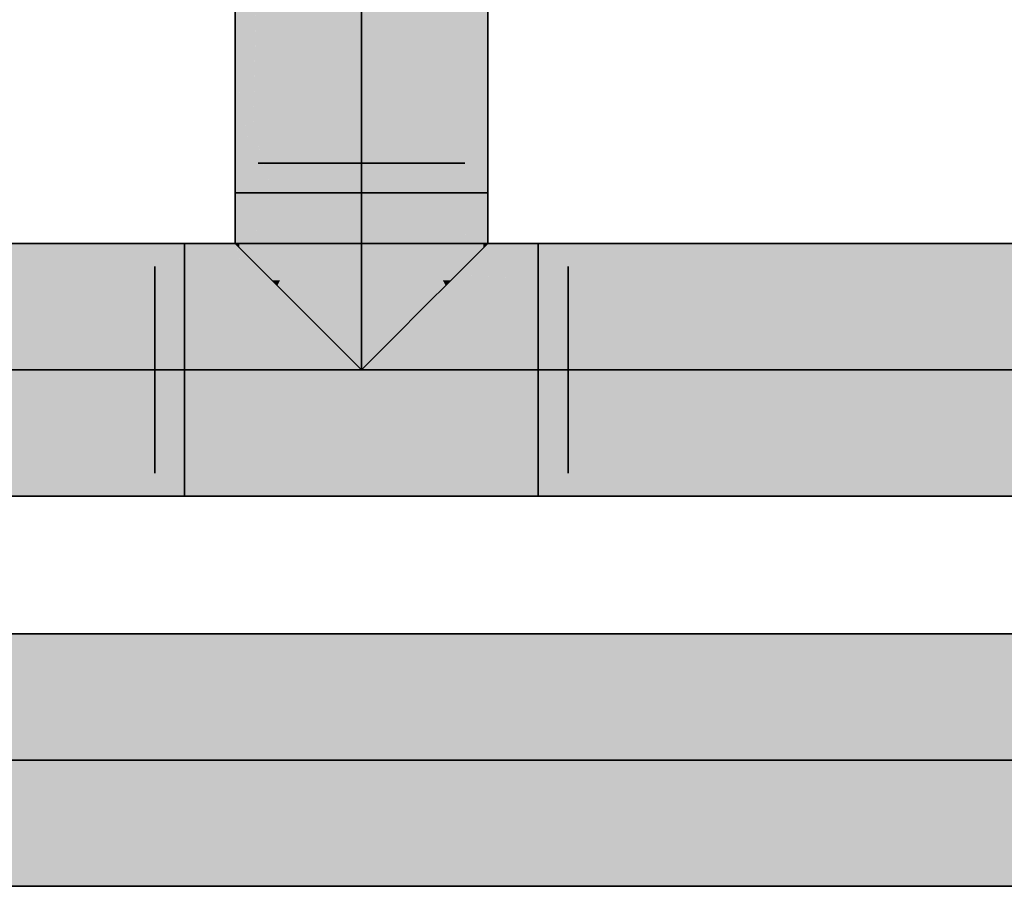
# Model space of a CAD drawing. Extents: x -133 to 627, y -127 to 467.
# Tile 233 of 256: x 308 to 312, y 364 to 368. Entities that reach past the tile are written whole.
import ezdxf

# ---------------------------------------------------------------- set-up
doc = ezdxf.new("R2010")
doc.units = 0
doc.layers.get('0').update_dxf_attribs({"lineweight": 35})
doc.layers.add('0-Shading', color=7, linetype='Continuous', lineweight=35)
doc.layers.add('H_Ruecklauf', color=5, linetype='Continuous', lineweight=35, true_color=0x0000ff)
doc.layers.add('H_Vorlauf', color=1, linetype='Continuous', lineweight=35, true_color=0xff0000)

# ---------------------------------------------------------------- blocks, each defined once
blk = doc.blocks.new('Shading-A06HSSFQNL', base_point=(330.8904, 189.2275))
at = {"layer": '0-Shading', "color": 174, "true_color": 0x0000b0}
for points in [[(294.7511, 365.1028), (330.5093, 365.1028), (294.7511, 365.2639)], [(330.5093, 365.1028), (294.7511, 365.2639), (330.5093, 365.2639)], [(294.7511, 364.1639), (330.5093, 364.1639), (294.7511, 364.325)], [(330.5093, 364.1639), (294.7511, 364.325), (330.5093, 364.325)]]:
    blk.add_solid(points, dxfattribs=at)
at = {"layer": '0-Shading', "color": 5, "true_color": 0x0000f5}
for points in [[(294.7511, 364.714), (330.5093, 364.714), (294.7511, 365.1028)], [(330.5093, 364.714), (294.7511, 365.1028), (330.5093, 365.1028)], [(294.7511, 364.325), (330.5093, 364.325), (294.7511, 364.714)], [(330.5093, 364.325), (294.7511, 364.714), (330.5093, 364.714)]]:
    blk.add_solid(points, dxfattribs=at)
blk = doc.blocks.new('Shading-A06HSSFSNL', base_point=(333.1707, 168.8303))
at = {"layer": '0-Shading', "color": 1, "true_color": 0xf50000}
for points in [[(309.3611, 367.1839), (309.5013, 367.1839), (309.75, 370.9632)], [(309.5013, 367.1839), (309.75, 367.1839), (309.75, 370.9632)], [(309.1112, 367.1839), (309.3611, 368.9966), (309.2853, 368.9966)], [(309.1112, 367.1839), (309.3611, 367.1839), (309.3611, 368.9966)], [(309.3611, 367.1839), (309.5477, 368.9966), (309.3611, 368.9966)], [(308.9722, 367.1839), (309.1112, 367.1839), (308.9722, 368.0469)], [(309.1112, 367.1839), (308.9722, 368.0469), (309.1941, 368.0469)], [(309.2188, 367.0829), (309.0861, 367.0829), (309.2188, 367.1839)], [(309.0861, 367.0829), (309.2188, 367.1839), (309.0861, 367.1839)], [(309.6361, 367.0829), (309.5034, 367.0829), (309.6361, 367.1839)], [(309.5034, 367.0829), (309.6361, 367.1839), (309.5034, 367.1839)], [(309.0861, 366.9503), (309.2188, 367.0829), (309.0861, 367.0829)], [(309.2188, 366.9503), (309.0861, 366.9503), (309.2188, 367.0829)], [(309.6361, 366.9503), (309.6361, 367.0829), (309.5034, 367.0829)], [(309.6361, 366.9503), (309.5034, 366.9503), (309.5034, 367.0829)], [(309.2188, 366.6889), (309.0861, 366.6889), (309.2188, 366.9503)], [(309.0861, 366.6889), (309.2188, 366.9503), (309.0861, 366.9503)], [(309.6361, 366.6889), (309.5034, 366.6889), (309.6361, 366.9503)], [(309.5034, 366.6889), (309.6361, 366.9503), (309.5034, 366.9503)], [(292.6531, 366.7711), (308.5911, 366.7711), (292.667, 366.8029)], [(308.5911, 366.7711), (292.667, 366.8029), (308.5911, 366.8029)], [(308.5911, 366.7711), (308.864, 366.7711), (308.5911, 366.8029)], [(308.864, 366.7711), (308.5911, 366.8029), (308.8623, 366.8029)], [(308.864, 366.7711), (308.9374, 366.7711), (308.8623, 366.8029)], [(308.9374, 366.7711), (308.8623, 366.8029), (308.932, 366.8029)], [(308.9374, 366.7711), (310.1311, 366.7711), (308.932, 366.8029)], [(310.1311, 366.7711), (308.932, 366.8029), (310.1311, 366.8029)], [(310.1311, 366.7711), (331.13, 366.7711), (310.1311, 366.8029)], [(331.13, 366.7711), (310.1311, 366.8029), (331.1265, 366.8029)], [(245.6507, 366.4139), (308.5911, 366.4139), (245.6507, 366.7711)], [(308.5911, 366.4139), (245.6507, 366.7711), (308.5911, 366.7711)], [(308.5911, 366.4139), (310.1311, 366.4139), (308.5911, 366.7711)], [(310.1311, 366.4139), (308.5911, 366.7711), (310.1311, 366.7711)], [(312.1609, 366.7366), (330.5093, 366.7711), (310.1311, 366.7711)], [(310.1311, 366.4139), (331.1696, 366.4139), (310.1311, 366.7711)], [(309.2188, 366.5563), (309.2188, 366.6889), (309.0861, 366.6889)], [(309.5034, 366.5563), (309.6361, 366.6889), (309.5034, 366.6889)], [(245.6507, 366.025), (308.5911, 366.025), (245.6507, 366.4139)], [(308.5911, 366.025), (245.6507, 366.4139), (308.5911, 366.4139)], [(308.5911, 366.025), (310.1311, 366.025), (308.5911, 366.4139)], [(310.1311, 366.025), (308.5911, 366.4139), (310.1311, 366.4139)], [(310.1311, 366.025), (331.1265, 366.025), (310.1311, 366.4139)], [(331.1265, 366.025), (310.1311, 366.4139), (331.1696, 366.4139)]]:
    blk.add_solid(points, dxfattribs=at)
at = {"layer": '0-Shading', "color": 14, "true_color": 0xb00000}
for points in [[(309.75, 367.7418), (309.9111, 367.7418), (309.75, 370.9632)], [(309.9111, 367.7418), (309.9111, 370.9632), (309.75, 370.9632)], [(308.9439, 367.8469), (308.8988, 367.8469), (308.9142, 368.5445)], [(308.8964, 367.7418), (308.8111, 367.7418), (308.9031, 368.0424)], [(308.8111, 367.7418), (308.9031, 368.0424), (308.8111, 368.0424)], [(308.9439, 367.8469), (308.9722, 368.0469), (308.9354, 368.0469)], [(308.9722, 367.8469), (308.9439, 367.8469), (308.9722, 368.0469)], [(308.8904, 367.4674), (308.9439, 367.8469), (308.8988, 367.8469)], [(308.9601, 367.4674), (308.8904, 367.4674), (308.9439, 367.8469)], [(308.9722, 367.1839), (308.9722, 367.8469), (308.9439, 367.8469)], [(308.8111, 367.1839), (308.9068, 367.1839), (308.8111, 367.7418)], [(308.8904, 367.4674), (308.8964, 367.7418), (308.8111, 367.7418)], [(308.8904, 367.4674), (308.8582, 367.4674), (308.8111, 367.7418)], [(309.75, 367.1839), (309.8154, 367.1839), (309.75, 367.7418)], [(309.8154, 367.1839), (309.75, 367.7418), (309.9111, 367.7418)], [(309.8154, 367.1839), (309.9111, 367.1839), (309.9111, 367.7418)], [(308.8758, 367.3646), (308.8904, 367.4674), (308.8582, 367.4674)], [(308.8758, 367.3646), (308.92, 367.3646), (308.8904, 367.4674)], [(308.9722, 367.1839), (308.9601, 367.4674), (308.8904, 367.4674)], [(308.9068, 367.1839), (308.9722, 367.1839), (308.8758, 367.3646)], [(308.9722, 367.1839), (308.8758, 367.3646), (308.92, 367.3646)], [(308.8848, 366.9452), (308.8299, 366.9452), (308.8848, 367.1839)], [(308.8299, 366.9452), (308.8848, 367.1839), (308.8299, 367.1839)], [(309.8924, 367.0779), (309.8374, 367.0779), (309.8924, 367.1839)], [(309.8374, 367.0779), (309.8924, 367.1839), (309.8556, 367.1839)], [(309.8374, 367.0779), (309.8556, 367.1839), (309.8374, 367.1839)], [(309.8924, 366.9452), (309.8374, 366.9452), (309.8374, 367.0779)], [(309.8924, 366.9452), (309.8924, 367.0779), (309.8374, 367.0779)], [(294.0064, 366.8029), (308.5911, 366.8029), (293.8453, 366.964)], [(308.5911, 366.8029), (293.8453, 366.964), (308.5911, 366.964)], [(308.5911, 366.8029), (308.8623, 366.8029), (308.5911, 366.964)], [(308.8623, 366.8029), (308.5911, 366.964), (308.8111, 366.964)], [(308.8299, 366.905), (310.1311, 366.964), (308.8111, 366.964)], [(310.1311, 366.905), (308.8299, 366.905), (310.1311, 366.964)], [(308.8848, 366.8903), (308.8848, 366.9452), (308.8299, 366.9452)], [(309.8374, 366.8903), (309.8924, 366.9452), (309.8374, 366.9452)], [(310.1311, 366.8029), (331.1265, 366.8029), (310.1311, 366.964)], [(331.1265, 366.8029), (310.1311, 366.964), (331.0222, 366.964)], [(308.8848, 366.85), (309.5299, 366.85), (308.8299, 366.905)], [(310.1311, 366.8029), (310.1311, 366.905), (308.8299, 366.905)], [(308.8623, 366.8029), (308.932, 366.8029), (308.8299, 366.905)], [(308.9722, 366.8029), (310.1311, 366.8029), (308.8848, 366.85)], [(310.1311, 366.8029), (308.8848, 366.85), (309.5299, 366.85)], [(308.932, 366.8029), (308.9722, 366.8029), (308.8848, 366.85)], [(245.6507, 365.8771), (308.5911, 365.8771), (245.6507, 366.025)], [(308.5911, 365.8771), (245.6507, 366.025), (308.5911, 366.025)], [(308.5911, 365.8771), (310.1311, 365.8771), (308.5911, 366.025)], [(310.1311, 365.8771), (308.5911, 366.025), (310.1311, 366.025)], [(330.8784, 365.8872), (310.1311, 365.8872), (331.1265, 366.025)], [(310.1311, 365.8872), (331.1265, 366.025), (310.1311, 366.025)], [(292.1931, 365.864), (308.5911, 365.864), (292.1931, 365.8771)], [(308.5911, 365.864), (292.1931, 365.8771), (308.5911, 365.8771)], [(308.5911, 365.864), (308.8111, 365.864), (308.5911, 365.8771)], [(308.8111, 365.864), (308.5911, 365.8771), (308.8153, 365.8771)], [(308.8111, 365.864), (310.1311, 365.864), (308.8153, 365.8771)], [(310.1311, 365.864), (308.8153, 365.8771), (310.1311, 365.8771)], [(310.1311, 365.8771), (330.8784, 365.8872), (310.1311, 365.8872)], [(310.1311, 365.8771), (330.5093, 365.8771), (330.8784, 365.8872)], [(310.1311, 365.864), (331.0222, 365.864), (310.1311, 365.8771)], [(331.0222, 365.864), (310.1311, 365.8771), (331.0308, 365.8771)]]:
    blk.add_solid(points, dxfattribs=at)
at = {"layer": '0-Shading', "color": 14, "true_color": 0x900000}
for points in [[(308.8299, 366.964), (308.8111, 366.964), (308.8299, 367.1839)], [(308.8111, 366.964), (308.8299, 367.1839), (308.8111, 367.1839)], [(309.9111, 366.964), (309.8924, 366.964), (309.9111, 367.1839)], [(309.8924, 366.964), (309.9111, 367.1839), (309.8924, 367.1839)], [(308.8299, 366.9452), (308.8299, 366.964), (308.8111, 366.964)], [(309.8924, 366.9452), (309.9111, 366.964), (309.8924, 366.964)]]:
    blk.add_solid(points, dxfattribs=at)
at = {"layer": '0-Shading', "color": 12, "true_color": 0xcd0000}
for points in [[(308.9722, 367.0779), (308.8848, 367.0779), (308.9722, 367.1839)], [(308.8848, 367.0779), (308.9722, 367.1839), (308.8848, 367.1839)], [(309.8374, 367.0779), (309.75, 367.0779), (309.8374, 367.1839)], [(309.75, 367.0779), (309.8374, 367.1839), (309.75, 367.1839)], [(308.9444, 366.8903), (308.8848, 366.8903), (308.8848, 367.0779)], [(308.9722, 366.8029), (308.9722, 367.0779), (308.8848, 367.0779)], [(309.75, 366.8029), (309.8374, 367.0779), (309.75, 367.0779)], [(309.8374, 366.8903), (309.7778, 366.8903), (309.8374, 367.0779)], [(308.9722, 366.8029), (308.9444, 366.8903), (308.8848, 366.8903)], [(309.75, 366.8029), (309.8374, 366.8903), (309.7778, 366.8903)]]:
    blk.add_solid(points, dxfattribs=at)
at = {"layer": '0-Shading', "color": 12, "true_color": 0xe40000}
for points in [[(309.0861, 366.9503), (308.9722, 366.9503), (309.0861, 367.1839)], [(308.9722, 366.9503), (309.0861, 367.1839), (308.9722, 367.1839)], [(309.75, 366.9503), (309.6361, 366.9503), (309.75, 367.1839)], [(309.6361, 366.9503), (309.75, 367.1839), (309.6361, 367.1839)], [(309.0065, 366.8029), (308.9722, 366.8029), (309.0861, 366.9503)], [(308.9722, 366.8029), (309.0861, 366.9503), (308.9722, 366.9503)], [(309.0861, 366.7805), (308.9945, 366.7805), (309.0861, 366.9503)], [(309.75, 366.8029), (309.7157, 366.8029), (309.6361, 366.9503)], [(309.75, 366.8029), (309.75, 366.9503), (309.6361, 366.9503)], [(309.7277, 366.7805), (309.6361, 366.7805), (309.6361, 366.9503)], [(308.9945, 366.7805), (309.0065, 366.8029), (308.9722, 366.8029)], [(309.7277, 366.7805), (309.75, 366.8029), (309.7157, 366.8029)], [(309.0861, 366.6889), (309.0861, 366.7805), (308.9945, 366.7805)], [(309.6361, 366.6889), (309.7277, 366.7805), (309.6361, 366.7805)]]:
    blk.add_solid(points, dxfattribs=at)
at = {"layer": '0-Shading', "color": 1, "true_color": 0xfd0000}
for points in [[(309.3611, 367.1281), (309.2188, 367.1281), (309.3611, 367.1839)], [(309.2188, 367.1281), (309.3611, 367.1839), (309.2188, 367.1839)], [(309.5034, 367.1281), (309.3611, 367.1281), (309.5034, 367.1839)], [(309.3611, 367.1281), (309.5034, 367.1839), (309.3611, 367.1839)], [(309.2188, 367.0829), (309.3611, 367.1281), (309.2188, 367.1281)], [(309.3611, 367.0829), (309.2188, 367.0829), (309.3611, 367.1281)], [(309.5034, 367.0829), (309.5034, 367.1281), (309.3611, 367.1281)], [(309.5034, 367.0829), (309.3611, 367.0829), (309.3611, 367.1281)], [(309.3611, 366.5563), (309.2188, 366.5563), (309.3611, 367.0829)], [(309.2188, 366.5563), (309.3611, 367.0829), (309.2188, 367.0829)], [(309.5034, 366.5563), (309.3611, 366.5563), (309.5034, 367.0829)], [(309.3611, 366.5563), (309.5034, 367.0829), (309.3611, 367.0829)], [(309.3611, 366.4139), (309.3611, 366.5563), (309.2188, 366.5563)], [(309.3611, 366.4139), (309.5034, 366.5563), (309.3611, 366.5563)]]:
    blk.add_solid(points, dxfattribs=at)
blk = doc.blocks.new('Rohr - 1703-A06HST7VNL', base_point=(309.3611, 366.4139))
at = {"color": 0, "linetype": 'ByBlock', "lineweight": -2, "ltscale": 0.35}
blk.add_line((309.3611, 371.7882), (309.3611, 366.4139), dxfattribs=at)
blk = doc.blocks.new('Rohr - 1703-A06HST7ZNL', base_point=(244.8807, 366.4139))
at = {"color": 0, "linetype": 'ByBlock', "lineweight": -2, "ltscale": 0.35}
blk.add_line((309.3611, 366.4139), (244.8807, 366.4139), dxfattribs=at)
blk = doc.blocks.new('T-Stück-A06HST83NL', base_point=(308.4611, 365.964))
at = {"color": 0, "lineweight": -2}
for p, q in [((309.8111, 367.3139), (308.9111, 367.3139)), ((308.4611, 366.8639), (308.4611, 365.9639)), ((310.2611, 365.9639), (310.2611, 366.8639))]:
    blk.add_line(p, q, dxfattribs=at)
blk = doc.blocks.new('Rohr - 1703-A06HST89NL', base_point=(309.3611, 326.3914))
at = {"color": 0, "linetype": 'ByBlock', "lineweight": -2, "ltscale": 0.35}
blk.add_line((333.0257, 366.4139), (309.3611, 366.4139), dxfattribs=at)
blk = doc.blocks.new('Rohr - 1703-A06HSTAJNL', base_point=(293.9811, 341.7714))
at = {"color": 0, "linetype": 'ByBlock', "lineweight": -2, "ltscale": 0.35}
blk.add_line((331.3343, 364.7139), (293.9811, 364.7139), dxfattribs=at)
blk = doc.blocks.new('Geometrie-A06HSTBXNL', base_point=(22.5479, 169.2161))
at = {"layer": 'H_Ruecklauf', "lineweight": -2}
for p, q in [((330.5093, 365.2639), (294.7511, 365.2639)), ((294.7511, 364.1639), (330.5093, 364.1639))]:
    blk.add_line(p, q, dxfattribs=at)
blk = doc.blocks.new('Geometrie-A06HSTBZNL', base_point=(7.1679, 168.6361))
at = {"layer": 'H_Vorlauf', "lineweight": -2}
for p, q in [((308.8111, 370.9632), (308.8111, 367.1839)), ((309.9111, 367.1839), (309.9111, 370.9632)), ((308.8111, 367.1839), (309.1333, 367.1839)), ((308.8111, 367.1839), (308.8299, 367.1839)), ((308.8299, 367.1839), (308.8111, 367.1839)), ((308.8111, 367.1839), (308.8111, 366.9639)), ((308.8299, 367.1839), (308.8848, 367.1839)), ((308.8848, 367.1839), (308.8299, 367.1839)), ((308.8848, 367.1839), (308.9722, 367.1839)), ((308.9722, 367.1839), (308.8848, 367.1839)), ((308.9722, 367.1839), (309.0861, 367.1839)), ((309.0861, 367.1839), (308.9722, 367.1839)), ((309.0861, 367.1839), (309.2188, 367.1839)), ((309.2188, 367.1839), (309.0861, 367.1839)), ((309.1333, 367.1839), (309.5889, 367.1839)), ((309.2188, 367.1839), (309.3611, 367.1839)), ((309.3611, 367.1839), (309.2188, 367.1839)), ((309.3611, 367.1839), (309.5035, 367.1839)), ((309.5035, 367.1839), (309.3611, 367.1839)), ((309.5035, 367.1839), (309.6361, 367.1839)), ((309.6361, 367.1839), (309.5035, 367.1839)), ((309.5889, 367.1839), (309.9111, 367.1839)), ((309.6361, 367.1839), (309.75, 367.1839)), ((309.75, 367.1839), (309.6361, 367.1839)), ((309.75, 367.1839), (309.8374, 367.1839)), ((309.8374, 367.1839), (309.75, 367.1839)), ((309.8374, 367.1839), (309.8924, 367.1839)), ((309.8924, 367.1839), (309.8374, 367.1839)), ((309.8924, 367.1839), (309.9111, 367.1839)), ((309.9111, 367.1839), (309.8924, 367.1839)), ((309.9111, 367.1839), (309.9111, 366.9639)), ((308.5911, 366.9639), (245.6507, 366.9639)), ((308.5911, 366.6418), (308.5911, 366.9639)), ((310.1311, 366.9639), (308.5911, 366.9639)), ((308.5911, 366.9639), (308.5911, 366.6418)), ((308.8111, 366.9639), (308.8299, 366.9452)), ((308.8299, 366.9452), (308.8111, 366.9639)), ((308.8299, 366.9452), (308.8848, 366.8903)), ((308.8848, 366.8903), (308.8299, 366.9452)), ((309.8374, 366.8903), (309.8924, 366.9452)), ((309.8924, 366.9452), (309.8374, 366.8903)), ((309.8924, 366.9452), (309.9111, 366.9639)), ((309.9111, 366.9639), (309.8924, 366.9452)), ((332.2007, 366.9639), (310.1311, 366.9639)), ((310.1311, 366.6418), (310.1311, 366.9639)), ((310.1311, 366.9639), (310.1311, 366.6418)), ((308.8848, 366.8903), (308.9722, 366.8029)), ((308.9722, 366.8029), (308.8848, 366.8903)), ((309.75, 366.8029), (309.8374, 366.8903)), ((309.8374, 366.8903), (309.75, 366.8029)), ((308.9722, 366.8029), (309.0861, 366.6889)), ((309.0861, 366.6889), (308.9722, 366.8029)), ((309.6361, 366.6889), (309.75, 366.8029)), ((309.75, 366.8029), (309.6361, 366.6889)), ((309.0861, 366.6889), (309.2188, 366.5563)), ((309.2188, 366.5563), (309.0861, 366.6889)), ((309.5035, 366.5563), (309.6361, 366.6889)), ((309.6361, 366.6889), (309.5035, 366.5563)), ((308.5911, 366.1861), (308.5911, 366.6418)), ((308.5911, 366.6418), (308.5911, 366.1861)), ((310.1311, 366.1861), (310.1311, 366.6418)), ((310.1311, 366.6418), (310.1311, 366.1861)), ((309.2188, 366.5563), (309.3611, 366.4139)), ((309.3611, 366.4139), (309.2188, 366.5563)), ((309.3611, 366.4139), (309.5035, 366.5563)), ((309.5035, 366.5563), (309.3611, 366.4139)), ((308.5911, 365.8639), (308.5911, 366.1861)), ((308.5911, 366.1861), (308.5911, 365.8639)), ((310.1311, 365.8639), (310.1311, 366.1861)), ((310.1311, 366.1861), (310.1311, 365.8639)), ((245.6507, 365.8639), (308.5911, 365.8639)), ((308.5911, 365.8639), (310.1311, 365.8639)), ((310.1311, 365.8639), (332.2007, 365.8639))]:
    blk.add_line(p, q, dxfattribs=at)

msp = doc.modelspace()

# ---------------------------------------------------------------- block references
at = {"linetype": 'Continuous', "ltscale": 0.35}
for name, p in [('Geometrie-A06HSTBZNL', (7.1679, 168.6361)), ('Geometrie-A06HSTBXNL', (22.5479, 169.2161))]:
    msp.add_blockref(name, p, dxfattribs=at)
for name, p in [('Shading-A06HSSFSNL', (333.1707, 168.8303)), ('Shading-A06HSSFQNL', (330.8904, 189.2275))]:
    msp.add_blockref(name, p)
at = {"layer": 'H_Ruecklauf', "ltscale": 0.35}
msp.add_blockref('Rohr - 1703-A06HSTAJNL', (293.9811, 341.7714), dxfattribs=at)
at = {"layer": 'H_Vorlauf', "ltscale": 0.35}
for name, p in [('Rohr - 1703-A06HST7VNL', (309.3611, 366.4139)), ('T-Stück-A06HST83NL', (308.4611, 365.964)), ('Rohr - 1703-A06HST7ZNL', (244.8807, 366.4139)), ('Rohr - 1703-A06HST89NL', (309.3611, 326.3914))]:
    msp.add_blockref(name, p, dxfattribs=at)

doc.saveas('drawing.dxf')
